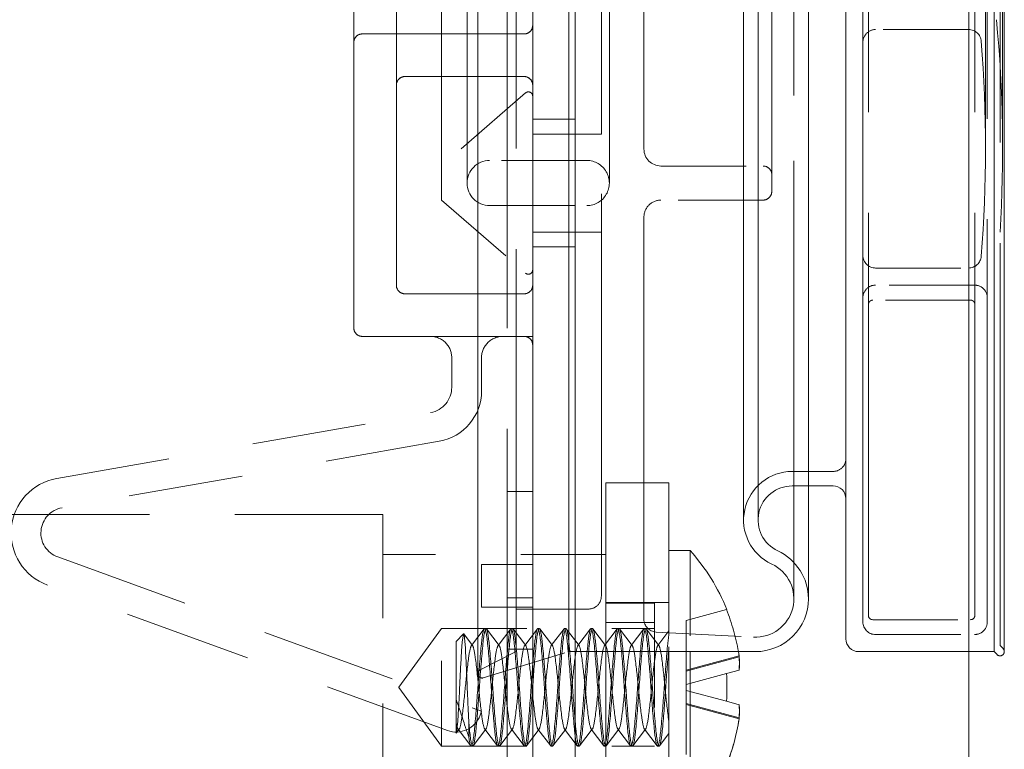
# Model space of a CAD drawing. Extents: x 5.1 to 61.7, y -5.9 to 61.5.
# Tile 9 of 22: x 38.783 to 39.939, y 13.101 to 13.957. Entities that reach past the tile are written whole.
import ezdxf

# ---------------------------------------------------------------- set-up
doc = ezdxf.new("R2010")
doc.units = 0
doc.header["$MEASUREMENT"] = 0
doc.linetypes.add('DASHED', pattern=[15, 12, -3])

msp = doc.modelspace()

# ---------------------------------------------------------------- linework, layer by layer
at = {"color": 7, "lineweight": 13}
for p, q in [((39.897149, -5.888254), (39.897149, 27.888248)), ((39.385251, 27.650231), (39.385251, 12.876597)), ((39.435252, 13.055415), (39.435252, 27.125415)), ((39.752841, 13.230418), (39.752841, 26.830411)), ((39.708841, 13.27742), (39.708841, 26.783411)), ((39.708841, 13.409909), (39.737842, 13.409909)), ((39.435252, 13.215419), (39.646842, 13.215419)), ((39.471253, 13.017415), (39.471253, 13.215419)), ((39.471253, 13.215419), (39.471253, 13.173415)), ((39.545252, 13.215419), (39.545252, 13.173415)), ((39.57025, 13.215419), (39.57025, 13.173415)), ((39.626729, 13.215419), (39.627722, 13.209209)), ((39.627556, 13.210319), (39.626729, 13.215419)), ((39.767841, 13.215419), (39.897149, 13.215419)), ((39.627556, 13.193672), (39.612749, 13.189707)), ((39.471253, 13.026339), (39.471253, 13.173415)), ((39.545252, 13.026339), (39.545252, 13.173415)), ((39.57025, 13.173415), (39.57025, 13.012916)), ((39.612749, 13.157123), (39.627722, 13.15311)), ((39.627556, 13.136505), (39.627722, 13.137616))]:
    msp.add_line(p, q, dxfattribs=at)
at = {"color": 7, "linetype": 'DASHED', "lineweight": 13, "ltscale": 0.03937}
for p, q in [((39.355353, 27.650231), (39.355353, 12.876597)), ((39.385251, 13.015415), (39.385251, 27.165414)), ((39.32084, 13.189419), (39.32084, 26.87141)), ((39.32084, 26.87141), (39.32084, 13.189419)), ((39.36584, 13.215419), (39.36584, 26.84541)), ((39.427841, 13.215419), (39.427841, 26.84541)), ((39.427841, 26.84541), (39.427841, 13.215419)), ((39.926767, 13.215419), (39.926767, 26.84541)), ((39.926767, 26.84541), (39.926767, 13.215419)), ((39.933842, 13.222488), (39.933842, 26.83834)), ((39.93884, 26.84541), (39.93884, 13.215419)), ((39.93884, 13.215419), (39.93884, 26.84541)), ((39.51584, 13.253419), (39.51584, 26.80741)), ((39.772839, 13.25042), (39.772839, 26.810411)), ((39.779341, 13.257917), (39.779341, 26.802911)), ((39.904341, 13.257917), (39.904341, 26.802911)), ((39.91884, 13.25042), (39.91884, 26.810411)), ((39.465841, 13.280419), (39.465841, 26.78041)), ((39.69184, 26.783411), (39.69184, 13.27742)), ((39.69184, 13.27742), (39.69184, 26.783411)), ((39.708841, 26.783411), (39.708841, 13.27742)), ((39.63284, 13.36991), (39.63284, 26.690917)), ((39.63284, 26.690917), (39.63284, 13.36991)), ((39.649841, 13.36991), (39.649841, 26.690917)), ((39.649841, 26.690917), (39.649841, 13.36991)), ((39.752841, 13.441912), (39.752841, 26.618917)), ((39.175252, 13.595413), (39.175252, 26.585415)), ((39.225252, 13.645414), (39.225252, 26.535414)), ((39.772839, 13.680631), (39.772839, 26.380195)), ((39.278252, 13.745415), (39.278252, 26.315413)), ((39.66584, 13.755416), (39.66584, 26.305415)), ((39.308251, 13.765413), (39.308251, 26.295414)), ((39.308251, 26.295414), (39.308251, 13.765413)), ((39.475251, 26.295414), (39.475251, 13.765413)), ((39.475251, 13.765413), (39.475251, 26.295414)), ((39.51584, 13.805412), (39.51584, 26.255414)), ((39.916841, 26.255195), (39.916841, 13.805633)), ((39.916841, 13.805633), (39.916841, 26.255195)), ((39.936841, 26.255195), (39.936841, 13.805633)), ((39.936841, 13.805633), (39.936841, 26.255195)), ((39.465841, 13.822915), (39.465841, 26.237913))]:
    msp.add_line(p, q, dxfattribs=at)
at = {"color": 7, "linetype": 'DASHED', "lineweight": 13, "ltscale": 0.00475}
for p, q in [((39.185253, 13.940415), (39.375252, 13.940415)), ((39.375252, 13.940415), (39.185253, 13.940415)), ((39.185253, 13.940415), (39.375252, 13.940415))]:
    msp.add_line(p, q, dxfattribs=at)
at = {"color": 7, "linetype": 'DASHED', "lineweight": 13, "ltscale": 0.002725}
for p, q in [((39.896834, 13.945634), (39.78784, 13.945634)), ((39.78784, 13.665632), (39.896834, 13.665632))]:
    msp.add_line(p, q, dxfattribs=at)
at = {"color": 7, "linetype": 'DASHED', "lineweight": 13, "ltscale": 0.008375}
msp.add_line((39.175252, 13.595413), (39.175252, 13.930414), dxfattribs=at)
at = {"color": 7, "linetype": 'DASHED', "lineweight": 13, "ltscale": 0.005875}
msp.add_line((39.225252, 13.880413), (39.225252, 13.645414), dxfattribs=at)
at = {"color": 7, "linetype": 'DASHED', "lineweight": 13, "ltscale": 0.0035}
for p, q in [((39.375252, 13.890415), (39.235254, 13.890415)), ((39.235254, 13.890415), (39.375252, 13.890415)), ((39.375252, 13.890415), (39.235254, 13.890415)), ((39.235254, 13.635413), (39.375252, 13.635413)), ((39.375252, 13.635413), (39.235254, 13.635413)), ((39.235254, 13.635413), (39.375252, 13.635413))]:
    msp.add_line(p, q, dxfattribs=at)
at = {"color": 7, "linetype": 'DASHED', "lineweight": 13, "ltscale": 0.003269}
for p, q in [((39.376973, 13.871191), (39.278252, 13.785415)), ((39.278252, 13.745415), (39.376973, 13.659639))]:
    msp.add_line(p, q, dxfattribs=at)
at = {"color": 7, "linetype": 'DASHED', "lineweight": 13, "ltscale": 0.00125}
for p, q in [((39.435252, 13.840414), (39.385251, 13.840414)), ((39.385251, 13.840414), (39.435252, 13.840414)), ((39.435252, 13.840414), (39.385251, 13.840414)), ((39.385251, 13.690416), (39.435252, 13.690416)), ((39.435252, 13.690416), (39.385251, 13.690416)), ((39.385251, 13.690416), (39.435252, 13.690416)), ((39.325252, 13.267524), (39.325252, 13.317525))]:
    msp.add_line(p, q, dxfattribs=at)
at = {"color": 7, "linetype": 'DASHED', "lineweight": 13, "ltscale": 0.002015}
for p, q in [((39.465841, 13.822915), (39.385251, 13.822915)), ((39.385251, 13.707915), (39.465841, 13.707915))]:
    msp.add_line(p, q, dxfattribs=at)
at = {"color": 7, "linetype": 'DASHED', "lineweight": 13, "ltscale": 0.00285}
for p, q in [((39.448752, 13.791912), (39.33475, 13.791912)), ((39.33475, 13.738913), (39.448752, 13.738913)), ((39.471253, 13.215419), (39.471253, 13.329415))]:
    msp.add_line(p, q, dxfattribs=at)
at = {"color": 7, "linetype": 'DASHED', "lineweight": 13, "ltscale": 0.003}
for p, q in [((39.53584, 13.785415), (39.655839, 13.785415)), ((39.655839, 13.745415), (39.53584, 13.745415))]:
    msp.add_line(p, q, dxfattribs=at)
at = {"color": 7, "linetype": 'DASHED', "lineweight": 13, "ltscale": 0.015875}
msp.add_line((39.435252, 13.690416), (39.435252, 13.055415), dxfattribs=at)
at = {"color": 7, "linetype": 'DASHED', "lineweight": 13, "ltscale": 0.0029}
for p, q in [((39.903841, 13.645635), (39.78784, 13.645635)), ((39.78784, 13.235416), (39.903841, 13.235416))]:
    msp.add_line(p, q, dxfattribs=at)
at = {"color": 7, "linetype": 'DASHED', "lineweight": 13, "ltscale": 0.002875}
for p, q in [((39.89934, 13.62792), (39.784339, 13.62792)), ((39.784339, 13.252919), (39.89934, 13.252919))]:
    msp.add_line(p, q, dxfattribs=at)
at = {"color": 7, "linetype": 'DASHED', "lineweight": 13, "ltscale": 0.005}
for p, q in [((39.385251, 13.585417), (39.185253, 13.585417)), ((39.185253, 13.585417), (39.385251, 13.585417)), ((39.385251, 13.585417), (39.185253, 13.585417))]:
    msp.add_line(p, q, dxfattribs=at)
at = {"color": 7, "linetype": 'DASHED', "lineweight": 13, "ltscale": 0.01425}
msp.add_line((39.385251, 13.015415), (39.385251, 13.585417), dxfattribs=at)
at = {"color": 7, "linetype": 'DASHED', "lineweight": 13, "ltscale": 0.000871}
msp.add_line((39.290252, 13.525588), (39.290252, 13.560416), dxfattribs=at)
at = {"color": 7, "linetype": 'DASHED', "lineweight": 13, "ltscale": 0.000976}
msp.add_line((39.325252, 13.560416), (39.325252, 13.521392), dxfattribs=at)
at = {"color": 7, "linetype": 'DASHED', "lineweight": 13, "ltscale": 0.011137}
msp.add_line((38.826746, 13.418685), (39.265461, 13.496041), dxfattribs=at)
at = {"color": 7, "linetype": 'DASHED', "lineweight": 13, "ltscale": 0.011242}
msp.add_line((39.275671, 13.462303), (38.832823, 13.384217), dxfattribs=at)
at = {"color": 7, "linetype": 'DASHED', "lineweight": 13, "ltscale": 0.0012}
msp.add_line((39.68984, 13.426913), (39.737842, 13.426913), dxfattribs=at)
at = {"color": 7, "linetype": 'DASHED', "lineweight": 13, "ltscale": 0.00495}
for p, q in [((39.471253, 13.413413), (39.471253, 13.215419)), ((39.545252, 13.413413), (39.545252, 13.215419))]:
    msp.add_line(p, q, dxfattribs=at)
at = {"color": 7, "linetype": 'DASHED', "lineweight": 13, "ltscale": 0.00185}
for p, q in [((39.545252, 13.413413), (39.471253, 13.413413)), ((39.545252, 13.272917), (39.471253, 13.272917))]:
    msp.add_line(p, q, dxfattribs=at)
at = {"color": 7, "linetype": 'DASHED', "lineweight": 13, "ltscale": 0.000475}
msp.add_line((39.68984, 13.409909), (39.708841, 13.409909), dxfattribs=at)
at = {"color": 7, "linetype": 'DASHED', "lineweight": 13, "ltscale": 0.000747}
for p, q in [((39.385251, 13.403416), (39.355353, 13.403416)), ((39.385251, 13.403416), (39.355353, 13.403416)), ((39.385251, 13.278415), (39.355353, 13.278415)), ((39.385251, 13.218413), (39.355353, 13.218413))]:
    msp.add_line(p, q, dxfattribs=at)
at = {"color": 7, "linetype": 'DASHED', "lineweight": 13, "ltscale": 0.014475}
msp.add_line((39.209254, 13.376412), (38.630251, 13.376412), dxfattribs=at)
at = {"color": 7, "linetype": 'DASHED', "lineweight": 13, "ltscale": 0.01015}
msp.add_line((39.209254, 13.376412), (39.209254, 12.970413), dxfattribs=at)
at = {"color": 7, "linetype": 'DASHED', "lineweight": 13, "ltscale": 0.013235}
msp.add_line((38.827772, 13.326483), (39.325252, 13.145416), dxfattribs=at)
at = {"color": 7, "linetype": 'DASHED', "lineweight": 13, "ltscale": 0.00655}
msp.add_line((39.471253, 13.329415), (39.209254, 13.329415), dxfattribs=at)
at = {"color": 7, "linetype": 'DASHED', "lineweight": 13, "ltscale": 0.000625}
msp.add_line((39.57025, 13.333913), (39.545252, 13.333913), dxfattribs=at)
at = {"color": 7, "linetype": 'DASHED', "lineweight": 13, "ltscale": 0.008025}
msp.add_line((39.545252, 13.333913), (39.545252, 13.012916), dxfattribs=at)
at = {"color": 7, "linetype": 'DASHED', "lineweight": 13, "ltscale": 0.004012}
for p, q in [((39.57025, 13.333913), (39.57025, 13.173415)), ((39.57025, 13.173415), (39.57025, 13.012916))]:
    msp.add_line(p, q, dxfattribs=at)
at = {"color": 7, "linetype": 'DASHED', "lineweight": 13, "ltscale": 0.002962}
msp.add_line((39.57025, 13.333913), (39.57025, 13.215419), dxfattribs=at)
at = {"color": 7, "linetype": 'DASHED', "lineweight": 13, "ltscale": 0.0015}
for p, q in [((39.325252, 13.317525), (39.385251, 13.317525)), ((39.385251, 13.267524), (39.325252, 13.267524))]:
    msp.add_line(p, q, dxfattribs=at)
at = {"color": 7, "linetype": 'DASHED', "lineweight": 13, "ltscale": 0.012485}
msp.add_line((39.285091, 13.122784), (38.815803, 13.293592), dxfattribs=at)
at = {"color": 7, "linetype": 'DASHED', "lineweight": 13, "ltscale": 0.001425}
for p, q in [((39.528251, 13.272412), (39.471253, 13.272412)), ((39.528251, 13.249728), (39.471253, 13.249728)), ((39.528251, 13.249728), (39.471253, 13.249728))]:
    msp.add_line(p, q, dxfattribs=at)
at = {"color": 7, "linetype": 'DASHED', "lineweight": 13, "ltscale": 0.000567}
msp.add_line((39.528251, 13.249728), (39.528251, 13.272412), dxfattribs=at)
at = {"color": 7, "linetype": 'DASHED', "lineweight": 13, "ltscale": 0.002125}
msp.add_line((39.45084, 13.265419), (39.36584, 13.265419), dxfattribs=at)
at = {"color": 7, "linetype": 'DASHED', "lineweight": 13, "ltscale": 0.001229}
for p, q in [((39.565252, 13.251977), (39.612749, 13.264703)), ((39.565252, 13.176976), (39.612749, 13.189707)), ((39.565252, 13.169849), (39.612749, 13.157123))]:
    msp.add_line(p, q, dxfattribs=at)
at = {"color": 7, "linetype": 'DASHED', "lineweight": 13, "ltscale": 1.4e-05}
msp.add_line((39.613287, 13.264847), (39.612749, 13.264703), dxfattribs=at)
at = {"color": 7, "linetype": 'DASHED', "lineweight": 13, "ltscale": 0.003816}
msp.add_line((39.528251, 13.249728), (39.528251, 13.097097), dxfattribs=at)
at = {"color": 7, "linetype": 'DASHED', "lineweight": 13, "ltscale": 0.001488}
msp.add_line((39.565252, 13.251977), (39.565252, 13.19247), dxfattribs=at)
at = {"color": 7, "linetype": 'DASHED', "lineweight": 13, "ltscale": 0.002127}
for p, q in [((39.228251, 13.173597), (39.278252, 13.242413)), ((39.228251, 13.173232), (39.278252, 13.104416))]:
    msp.add_line(p, q, dxfattribs=at)
at = {"color": 7, "linetype": 'DASHED', "lineweight": 13, "ltscale": 0.00345}
msp.add_line((39.278252, 13.104416), (39.278252, 13.242413), dxfattribs=at)
msp.add_line((39.278252, 13.104416), (39.278252, 13.242413), dxfattribs=at)
at = {"color": 7, "linetype": 'DASHED', "lineweight": 13, "ltscale": 0.00625}
for p, q in [((39.278252, 13.242413), (39.528251, 13.242413)), ((39.278252, 13.104416), (39.528251, 13.104416))]:
    msp.add_line(p, q, dxfattribs=at)
at = {"color": 7, "linetype": 'DASHED', "lineweight": 13, "ltscale": 0.000309}
msp.add_line((39.295251, 13.227414), (39.303988, 13.236151), dxfattribs=at)
at = {"color": 7, "linetype": 'DASHED', "lineweight": 13, "ltscale": 0.000429}
msp.add_line((39.314638, 13.222435), (39.304271, 13.236098), dxfattribs=at)
at = {"color": 7, "linetype": 'DASHED', "lineweight": 13, "ltscale": 0.000617}
for p, q in [((39.328286, 13.242111), (39.313367, 13.222435)), ((39.345886, 13.222435), (39.330968, 13.242111)), ((39.359535, 13.242111), (39.344617, 13.222435)), ((39.377139, 13.222435), (39.362219, 13.242111)), ((39.390785, 13.242111), (39.375865, 13.222435)), ((39.408387, 13.222435), (39.393469, 13.242111)), ((39.422036, 13.242111), (39.407118, 13.222435)), ((39.439637, 13.222435), (39.424717, 13.242111)), ((39.453284, 13.242111), (39.438366, 13.222435)), ((39.470888, 13.222435), (39.45597, 13.242111)), ((39.484536, 13.242111), (39.469617, 13.222435)), ((39.502136, 13.222435), (39.487218, 13.242111)), ((39.515785, 13.242111), (39.500867, 13.222435)), ((39.533389, 13.222435), (39.518469, 13.242111)), ((39.31266, 13.104714), (39.29774, 13.12439)), ((39.330262, 13.12439), (39.315344, 13.104714)), ((39.343911, 13.104714), (39.328993, 13.12439)), ((39.361512, 13.12439), (39.346592, 13.104714)), ((39.375159, 13.104714), (39.360241, 13.12439)), ((39.392763, 13.12439), (39.377845, 13.104714)), ((39.406411, 13.104714), (39.391492, 13.12439)), ((39.424011, 13.12439), (39.409093, 13.104714)), ((39.43766, 13.104714), (39.422742, 13.12439)), ((39.455264, 13.12439), (39.440344, 13.104714)), ((39.46891, 13.104714), (39.45399, 13.12439)), ((39.486512, 13.12439), (39.471594, 13.104714)), ((39.500161, 13.104714), (39.485243, 13.12439)), ((39.517762, 13.12439), (39.502842, 13.104714)), ((39.531409, 13.104714), (39.516491, 13.12439))]:
    msp.add_line(p, q, dxfattribs=at)
at = {"color": 7, "linetype": 'DASHED', "lineweight": 13, "ltscale": 4.5e-05}
for p, q in [((39.328733, 13.242413), (39.330521, 13.242413)), ((39.359984, 13.242413), (39.361769, 13.242413)), ((39.391234, 13.242413), (39.39302, 13.242413)), ((39.422482, 13.242413), (39.42427, 13.242413)), ((39.453735, 13.242413), (39.455518, 13.242413)), ((39.484983, 13.242413), (39.486771, 13.242413)), ((39.516234, 13.242413), (39.518019, 13.242413)), ((39.313109, 13.104416), (39.314895, 13.104416)), ((39.344357, 13.104416), (39.346145, 13.104416)), ((39.37561, 13.104416), (39.377393, 13.104416)), ((39.406858, 13.104416), (39.408646, 13.104416)), ((39.438109, 13.104416), (39.439894, 13.104416)), ((39.469359, 13.104416), (39.471145, 13.104416)), ((39.500607, 13.104416), (39.502395, 13.104416)), ((39.53186, 13.104416), (39.533643, 13.104416))]:
    msp.add_line(p, q, dxfattribs=at)
at = {"color": 7, "linetype": 'DASHED', "lineweight": 13, "ltscale": 0.002865}
msp.add_line((39.530061, 13.238439), (39.644501, 13.23248), dxfattribs=at)
at = {"color": 7, "linetype": 'DASHED', "lineweight": 13, "ltscale": 0.000543}
msp.add_line((39.54525, 13.239756), (39.532115, 13.222435), dxfattribs=at)
at = {"color": 7, "linetype": 'DASHED', "lineweight": 13, "ltscale": 0.001692}
msp.add_line((39.295251, 13.227414), (39.295251, 13.159728), dxfattribs=at)
at = {"color": 7, "linetype": 'DASHED', "lineweight": 13, "ltscale": 0.000125}
for p, q in [((39.937374, 13.218956), (39.933842, 13.222488)), ((39.926767, 13.215419), (39.930305, 13.211881)), ((39.325252, 13.145416), (39.323543, 13.140715))]:
    msp.add_line(p, q, dxfattribs=at)
at = {"color": 7, "linetype": 'DASHED', "lineweight": 13, "ltscale": 0.001186}
msp.add_line((39.36584, 13.215419), (39.323569, 13.193874), dxfattribs=at)
at = {"color": 7, "linetype": 'DASHED', "lineweight": 13, "ltscale": 0.002629}
msp.add_line((39.327304, 13.184637), (39.427841, 13.215419), dxfattribs=at)
at = {"color": 7, "linetype": 'DASHED', "lineweight": 13, "ltscale": 0.009002}
msp.add_line((39.355353, 13.218413), (39.355353, 12.858315), dxfattribs=at)
at = {"color": 7, "linetype": 'DASHED', "lineweight": 13, "ltscale": 0.008545}
msp.add_line((39.385251, 13.218413), (39.385251, 12.876597), dxfattribs=at)
at = {"color": 7, "linetype": 'DASHED', "lineweight": 13, "ltscale": 0.000185}
msp.add_line((39.427841, 13.215419), (39.435252, 13.215419), dxfattribs=at)
at = {"color": 7, "linetype": 'DASHED', "lineweight": 13, "ltscale": 0.001613}
for p, q in [((39.565252, 13.193624), (39.627556, 13.210319)), ((39.565252, 13.153201), (39.627556, 13.13651))]:
    msp.add_line(p, q, dxfattribs=at)
at = {"color": 7, "linetype": 'DASHED', "lineweight": 13, "ltscale": 0.00074}
msp.add_line((39.897149, 13.215419), (39.926767, 13.215419), dxfattribs=at)
at = {"color": 7, "linetype": 'DASHED', "lineweight": 13, "ltscale": 0.001617}
for p, q in [((39.627722, 13.209209), (39.565252, 13.19247)), ((39.627722, 13.137616), (39.565252, 13.154355))]:
    msp.add_line(p, q, dxfattribs=at)
at = {"color": 7, "linetype": 'DASHED', "lineweight": 13, "ltscale": 0.000387}
msp.add_line((39.565252, 13.19247), (39.565252, 13.176976), dxfattribs=at)
at = {"color": 7, "linetype": 'DASHED', "lineweight": 13, "ltscale": 0.000178}
msp.add_line((39.565252, 13.176976), (39.565252, 13.169849), dxfattribs=at)
at = {"color": 7, "linetype": 'DASHED', "lineweight": 13, "ltscale": 9e-06}
msp.add_line((39.228251, 13.173232), (39.228251, 13.173597), dxfattribs=at)
at = {"color": 7, "linetype": 'DASHED', "lineweight": 13, "ltscale": 0.000416}
msp.add_line((39.565252, 13.169849), (39.565252, 13.153201), dxfattribs=at)
at = {"color": 7, "linetype": 'DASHED', "lineweight": 13, "ltscale": 0.000551}
msp.add_line((39.295251, 13.159728), (39.295251, 13.137707), dxfattribs=at)
at = {"color": 7, "linetype": 'DASHED', "lineweight": 13, "ltscale": 0.001459}
msp.add_line((39.565252, 13.153201), (39.565252, 13.094852), dxfattribs=at)
at = {"color": 7, "linetype": 'DASHED', "lineweight": 13, "ltscale": 0.00011}
msp.add_line((39.295251, 13.137707), (39.295251, 13.133295), dxfattribs=at)
at = {"color": 7, "linetype": 'DASHED', "lineweight": 13, "ltscale": 0.000337}
msp.add_line((39.295251, 13.133295), (39.295251, 13.119819), dxfattribs=at)
at = {"color": 7, "linetype": 'DASHED', "lineweight": 13, "ltscale": 0.0002}
msp.add_line((39.310252, 13.132579), (39.31099, 13.124625), dxfattribs=at)
at = {"color": 7, "linetype": 'DASHED', "lineweight": 13, "ltscale": 0.000431}
msp.add_line((39.310252, 13.11535), (39.310252, 13.132579), dxfattribs=at)
at = {"color": 7, "linetype": 'DASHED', "lineweight": 13, "ltscale": 0.00013}
msp.add_line((39.545252, 13.133295), (39.544471, 13.138447), dxfattribs=at)
at = {"color": 7, "linetype": 'DASHED', "lineweight": 13, "ltscale": 7e-06}
msp.add_line((39.295251, 13.119819), (39.295251, 13.119521), dxfattribs=at)
at = {"color": 7, "linetype": 'DASHED', "lineweight": 13, "ltscale": 5e-06}
msp.add_line((39.295409, 13.119646), (39.295251, 13.119521), dxfattribs=at)
at = {"color": 7, "linetype": 'DASHED', "lineweight": 13, "ltscale": 0.000149}
msp.add_line((39.299014, 13.12439), (39.295409, 13.119646), dxfattribs=at)
at = {"color": 7, "linetype": 'DASHED', "lineweight": 13, "ltscale": 0.000462}
msp.add_line((39.54525, 13.11944), (39.534095, 13.104714), dxfattribs=at)
at = {"color": 7, "linetype": 'DASHED', "lineweight": 13, "ltscale": 0.03937}
for points in [[(39.303988, 13.236151), (39.302484, 13.226342), (39.301755, 13.216197)], [(39.306213, 13.21935), (39.305189, 13.231759), (39.304656, 13.235017), (39.304396, 13.235868), (39.304269, 13.236098)], [(39.297308, 13.133776), (39.296351, 13.123726), (39.295722, 13.120386), (39.295515, 13.119824), (39.295409, 13.119646)]]:
    msp.add_lwpolyline(points, dxfattribs=at)
for centre, radius, start, end in [((39.37525, 13.950416), 0.01, 270.001541, 359.998458), ((39.375252, 13.950416), 0.009999, 269.99564, 359.996971), ((39.375252, 13.950416), 0.01, 269.999997, 0), ((38.338839, 13.805633), 1.598, 356.48862, 5.440578), ((39.185253, 13.930414), 0.01, 90.001546, 179.998461), ((39.185253, 13.930414), 0.01, 90.000003, 180.000005), ((39.185253, 13.930414), 0.009999, 89.995638, 179.996972), ((39.78784, 13.93063), 0.015, 90.000003, 180.000005), ((39.896834, 13.93063), 0.015, 4.587094, 90.000003), ((38.338839, 13.805633), 1.578, 355.412906, 4.587094), ((39.235251, 13.880413), 0.009999, 89.995638, 179.996972), ((39.235254, 13.880413), 0.01, 90.001546, 179.998461), ((39.235254, 13.880413), 0.01, 90.000003, 180.000005), ((39.37525, 13.880413), 0.01, 0.001542, 89.998459), ((39.375252, 13.880413), 0.009999, 0.003029, 90.00436), ((39.375252, 13.880413), 0.01, 0, 90.000003), ((39.380253, 13.867413), 0.005, 0, 130.986048), ((39.53584, 13.805412), 0.02, 180.000005, 269.999997), ((39.33475, 13.765413), 0.0265, 90.000003, 269.999997), ((39.448752, 13.765413), 0.0265, 269.999997, 90.000003), ((39.655839, 13.775414), 0.01, 0, 90.000003), ((39.655839, 13.755416), 0.01, 269.999997, 360), ((39.53584, 13.725413), 0.02, 90.000003, 180.000005), ((39.78784, 13.680631), 0.015, 180.000005, 269.999997), ((39.896834, 13.680631), 0.015, 269.999997, 355.412906), ((39.380253, 13.663417), 0.005, 229.013952, 360), ((39.235251, 13.645414), 0.009999, 180.003028, 270.004362), ((39.235254, 13.645414), 0.01, 180.001539, 269.998454), ((39.235254, 13.645414), 0.01, 180.000005, 269.999997), ((39.37525, 13.645414), 0.01, 270.001541, 359.998458), ((39.375252, 13.645414), 0.009999, 269.99564, 359.996971), ((39.375252, 13.645414), 0.01, 269.999997, 0), ((39.78784, 13.630631), 0.015, 90.000003, 180.000005), ((39.903841, 13.630631), 0.015, 0, 90.000003), ((39.784339, 13.622917), 0.005, 90.000003, 180.000005), ((39.89934, 13.622917), 0.005, 0, 90.000003), ((39.185253, 13.595413), 0.01, 180.001539, 269.998454), ((39.185253, 13.595413), 0.01, 180.000005, 269.999997), ((39.185253, 13.595413), 0.009999, 180.003028, 270.004362), ((39.265252, 13.560416), 0.025, 0, 90.000003), ((39.350252, 13.560416), 0.025, 90.000003, 180.000005), ((39.375252, 13.575415), 0.01, 0, 90.000003), ((39.260252, 13.525588), 0.03, 280.000002, 360), ((39.265252, 13.521392), 0.06, 280.000002, 360), ((39.737842, 13.441912), 0.015, 269.999997, 360), ((38.838032, 13.354675), 0.065, 100.000001, 250.000001), ((39.68984, 13.36991), 0.057, 90.000003, 245.066344), ((39.68984, 13.36991), 0.04, 90.000003, 245.066344), ((38.838032, 13.354675), 0.03, 100.000001, 250.000001), ((39.389605, 13.173415), 0.241646, 22.23301, 41.619935), ((39.646842, 13.27742), 0.062, 0, 65.066342), ((39.646842, 13.27742), 0.045, 267.019043, 65.066342), ((39.45084, 13.280419), 0.015, 269.999997, 360), ((39.385948, 13.173766), 0.244357, 9.815041, 21.849396), ((39.385948, 13.173766), 0.244358, 9.815467, 21.849381), ((39.784339, 13.257917), 0.005, 180.000005, 269.999997), ((39.89934, 13.257917), 0.005, 269.999997, 360), ((39.530841, 13.253419), 0.015, 180.000005, 267.019043), ((39.78784, 13.25042), 0.015, 180.000005, 269.999997), ((39.903841, 13.25042), 0.015, 269.999997, 360), ((39.304108, 13.236041), 0.000166, 20.260938, 136.913806), ((39.32883, 13.241808), 0.00062, 98.852372, 150.542874), ((39.330425, 13.241808), 0.00062, 29.457124, 81.147627), ((39.360078, 13.241808), 0.00062, 98.852372, 150.542874), ((39.361673, 13.241808), 0.00062, 29.457124, 81.147627), ((39.391328, 13.241808), 0.00062, 98.852372, 150.542874), ((39.392926, 13.241808), 0.00062, 29.457124, 81.147627), ((39.422579, 13.241808), 0.00062, 98.852372, 150.542874), ((39.424174, 13.241808), 0.00062, 29.457124, 81.147627), ((39.453829, 13.241808), 0.00062, 98.852372, 150.542874), ((39.455425, 13.241808), 0.00062, 29.457124, 81.147627), ((39.48508, 13.241808), 0.00062, 98.852372, 150.542874), ((39.486675, 13.241808), 0.00062, 29.457124, 81.147627), ((39.516328, 13.241808), 0.00062, 98.852372, 150.542874), ((39.517923, 13.241808), 0.00062, 29.457124, 81.147627), ((39.73976, 13.20474), 0.19695, 170.977475, 174.912429), ((39.314138, 13.221998), 0.000882, 99.018168, 150.442307), ((39.313864, 13.221998), 0.000882, 29.557698, 80.981831), ((41.183467, 13.049533), 1.866652, 174.692292, 176.194715), ((41.18525, 13.049533), 1.866652, 174.692292, 176.194715), ((37.474, 13.049533), 1.866652, 3.805283, 5.30771), ((37.475788, 13.049533), 1.866652, 3.805283, 5.307711), ((39.345391, 13.221998), 0.000882, 99.018168, 150.442307), ((39.345114, 13.221998), 0.000882, 29.557698, 80.981831), ((41.214715, 13.049533), 1.866652, 174.692292, 176.194715), ((41.216503, 13.049533), 1.866652, 174.692292, 176.194715), ((37.505253, 13.049533), 1.866652, 3.805283, 5.307711), ((37.507038, 13.049533), 1.866652, 3.805283, 5.307711), ((39.376639, 13.221998), 0.000882, 99.018168, 150.442307), ((39.376365, 13.221998), 0.000882, 29.557698, 80.981831), ((41.245963, 13.049533), 1.866652, 174.692292, 176.194715), ((41.247751, 13.049533), 1.866652, 174.692292, 176.194715), ((37.536501, 13.049533), 1.866652, 3.805283, 5.307711), ((37.538289, 13.049533), 1.866652, 3.805283, 5.307711), ((39.407889, 13.221998), 0.000882, 99.018168, 150.442307), ((39.407613, 13.221998), 0.000882, 29.557698, 80.981831), ((41.277216, 13.049533), 1.866652, 174.692292, 176.194715), ((41.279004, 13.049533), 1.866652, 174.692292, 176.194715), ((37.567751, 13.049533), 1.866652, 3.805283, 5.307711), ((37.569537, 13.049533), 1.866652, 3.805283, 5.307711), ((39.43914, 13.221998), 0.000882, 99.018168, 150.442307), ((39.438866, 13.221998), 0.000882, 29.557698, 80.981831), ((41.308464, 13.049533), 1.866652, 174.692292, 176.194715), ((41.310252, 13.049533), 1.866652, 174.692292, 176.194715), ((37.599002, 13.049533), 1.866652, 3.805283, 5.307711), ((37.600787, 13.049533), 1.866652, 3.805283, 5.30771), ((39.470388, 13.221998), 0.000882, 99.018168, 150.442307), ((39.470114, 13.221998), 0.000882, 29.557698, 80.981831), ((41.339717, 13.049533), 1.866652, 174.692292, 176.194715), ((41.3415, 13.049533), 1.866652, 174.692292, 176.194715), ((37.63025, 13.049533), 1.866652, 3.805283, 5.30771), ((37.632038, 13.049533), 1.866652, 3.805283, 5.307711), ((39.501641, 13.221998), 0.000882, 99.018168, 150.442307), ((39.501364, 13.221998), 0.000882, 29.557698, 80.981831), ((41.370965, 13.049533), 1.866652, 174.692292, 176.194715), ((41.372753, 13.049533), 1.866652, 174.692292, 176.194715), ((37.661503, 13.049533), 1.866652, 3.805283, 5.307711), ((37.663288, 13.049533), 1.866652, 3.805283, 5.307711), ((39.532889, 13.221998), 0.000882, 99.018168, 150.442307), ((39.532615, 13.221998), 0.000882, 29.557698, 80.981831), ((41.402218, 13.049533), 1.866652, 174.692292, 176.194715), ((42.818325, 13.01295), 3.522444, 176.692172, 177.389015), ((37.014473, 13.086077), 2.295622, 2.180387, 3.328245), ((41.434153, 13.047183), 1.896896, 174.741155, 176.184293), ((39.933842, 13.215419), 0.005, 225, 45.000001), ((40.269518, 13.083986), 0.967463, 172.612582, 174.696377), ((38.358486, 13.083986), 0.967463, 5.303621, 7.387425), ((40.300769, 13.083986), 0.967463, 172.612582, 174.696377), ((38.389734, 13.083986), 0.967463, 5.303621, 7.387425), ((40.332022, 13.083986), 0.967463, 172.612582, 174.696377), ((38.420984, 13.083986), 0.967463, 5.303621, 7.387425), ((40.36327, 13.083986), 0.967463, 172.612582, 174.696377), ((38.452235, 13.083986), 0.967463, 5.303621, 7.387425), ((40.394518, 13.083986), 0.967463, 172.612582, 174.696377), ((38.483483, 13.083986), 0.967463, 5.303621, 7.387425), ((40.425766, 13.083986), 0.967463, 172.612582, 174.696377), ((38.514736, 13.083986), 0.967463, 5.303621, 7.387425), ((40.457019, 13.083986), 0.967463, 172.612582, 174.696377), ((38.545984, 13.083986), 0.967463, 5.303621, 7.387425), ((40.488272, 13.083986), 0.967463, 172.612582, 174.696377), ((38.577234, 13.083986), 0.967463, 5.303621, 7.387425), ((39.32584, 13.189419), 0.005, 117.007916, 287.022892), ((37.574573, 13.249824), 1.726647, 356.146273, 357.463685), ((38.342859, 13.262843), 0.967463, 352.612575, 354.696379), ((43.798367, 13.351666), 4.493457, 182.273492, 182.794717), ((37.458376, 13.297297), 1.866652, 354.692289, 356.194717), ((37.460164, 13.297297), 1.866652, 354.692289, 356.194717), ((40.285145, 13.262843), 0.967463, 185.303623, 187.387418), ((38.37411, 13.262843), 0.967463, 352.612575, 354.696379), ((41.199091, 13.297297), 1.866652, 183.805285, 185.307708), ((41.200879, 13.297297), 1.866652, 183.805285, 185.307708), ((37.489626, 13.297297), 1.866652, 354.692289, 356.194717), ((37.491412, 13.297297), 1.866652, 354.692289, 356.194717), ((40.316393, 13.262843), 0.967463, 185.303623, 187.387418), ((38.405358, 13.262843), 0.967463, 352.612575, 354.696379), ((41.230339, 13.297297), 1.866652, 183.805285, 185.307708), ((41.232127, 13.297297), 1.866652, 183.805285, 185.307708), ((37.520877, 13.297297), 1.866652, 354.692289, 356.194717), ((37.522662, 13.297297), 1.866652, 354.69229, 356.194717), ((40.347641, 13.262843), 0.967463, 185.303623, 187.387418), ((38.436611, 13.262843), 0.967463, 352.612575, 354.696379), ((41.261592, 13.297297), 1.866652, 183.805285, 185.307708), ((41.263375, 13.297297), 1.866652, 183.805285, 185.307708), ((37.552125, 13.297297), 1.866652, 354.69229, 356.194717), ((37.553913, 13.297297), 1.866652, 354.692289, 356.194717), ((40.378894, 13.262843), 0.967463, 185.303623, 187.387418), ((38.467859, 13.262843), 0.967463, 352.612575, 354.696379), ((41.29284, 13.297297), 1.866652, 183.805285, 185.307708), ((41.294628, 13.297297), 1.866652, 183.805285, 185.307708), ((37.583378, 13.297297), 1.866652, 354.692289, 356.194717), ((37.585163, 13.297297), 1.866652, 354.692289, 356.194717), ((40.410147, 13.262843), 0.967463, 185.303623, 187.387418), ((38.499109, 13.262843), 0.967463, 352.612575, 354.696379), ((41.324088, 13.297297), 1.866652, 183.805285, 185.307708), ((41.325876, 13.297297), 1.866652, 183.805285, 185.307708), ((37.614626, 13.297297), 1.866652, 354.692289, 356.194717), ((37.616414, 13.297297), 1.866652, 354.692289, 356.194717), ((40.441395, 13.262843), 0.967463, 185.303623, 187.387418), ((38.53036, 13.262843), 0.967463, 352.612575, 354.696379), ((41.355341, 13.297297), 1.866652, 183.805285, 185.307708), ((41.357129, 13.297297), 1.866652, 183.805285, 185.307708), ((37.645876, 13.297297), 1.866652, 354.692289, 356.194717), ((37.647662, 13.297297), 1.866652, 354.692289, 356.194717), ((40.472643, 13.262843), 0.967463, 185.303623, 187.387418), ((38.561608, 13.262843), 0.967463, 352.612575, 354.696379), ((41.386589, 13.297297), 1.866652, 183.805285, 185.307708), ((41.388377, 13.297297), 1.866652, 183.805285, 185.307708), ((37.677127, 13.297297), 1.866652, 354.69229, 356.194717), ((37.678912, 13.297297), 1.866652, 354.69229, 356.194717), ((40.503891, 13.262843), 0.967463, 185.303623, 187.387418), ((38.267904, 12.798572), 1.08899, 17.587314, 19.368811), ((39.295352, 13.150976), 0.03, 250.000001, 339.999999), ((39.385818, 13.173102), 0.24449, 338.153138, 351.390603), ((39.298514, 13.124832), 0.000882, 209.568307, 260.986989), ((39.29824, 13.124832), 0.000882, 279.018169, 330.442302), ((39.600217, 13.222229), 0.30904, 197.825901, 200.233652), ((39.329764, 13.124832), 0.000882, 209.557693, 260.981832), ((39.329488, 13.124832), 0.000882, 279.018169, 330.442302), ((39.361015, 13.124832), 0.000882, 209.557693, 260.981832), ((39.360741, 13.124832), 0.000882, 279.018169, 330.442302), ((39.392263, 13.124832), 0.000882, 209.557693, 260.981832), ((39.391989, 13.124832), 0.000882, 279.018169, 330.442302), ((39.423516, 13.124832), 0.000882, 209.557693, 260.981832), ((39.423239, 13.124832), 0.000882, 279.018169, 330.442302), ((39.454764, 13.124832), 0.000882, 209.557693, 260.981832), ((39.45449, 13.124832), 0.000882, 279.018169, 330.442302), ((39.486014, 13.124832), 0.000882, 209.557693, 260.981832), ((39.485738, 13.124832), 0.000882, 279.018169, 330.442302), ((39.517265, 13.124832), 0.000882, 209.557693, 260.981832), ((39.516991, 13.124832), 0.000882, 279.018169, 330.442302), ((39.313203, 13.105022), 0.00062, 209.457208, 261.147649), ((39.314801, 13.105022), 0.00062, 278.852373, 330.542876), ((39.344454, 13.105022), 0.00062, 209.457126, 261.147628), ((39.346049, 13.105022), 0.00062, 278.852373, 330.542876), ((39.375704, 13.105022), 0.00062, 209.457126, 261.147628), ((39.3773, 13.105022), 0.00062, 278.852373, 330.542876), ((39.406955, 13.105022), 0.00062, 209.457126, 261.147628), ((39.40855, 13.105022), 0.00062, 278.852373, 330.542876), ((39.438203, 13.105022), 0.00062, 209.457126, 261.147628), ((39.439798, 13.105022), 0.00062, 278.852373, 330.542876), ((39.469453, 13.105022), 0.00062, 209.457126, 261.147628), ((39.471051, 13.105022), 0.00062, 278.852373, 330.542876), ((39.500704, 13.105022), 0.00062, 209.457126, 261.147628), ((39.502299, 13.105022), 0.00062, 278.852373, 330.542876), ((39.531954, 13.105022), 0.00062, 209.457126, 261.147628), ((39.53355, 13.105022), 0.00062, 278.852373, 330.542883)]:
    msp.add_arc(centre, radius, start, end, dxfattribs=at)
at = {"color": 7, "lineweight": 13}
for centre, radius, start, end in [((39.737842, 13.39491), 0.015, 0, 90.000003), ((39.646842, 13.27742), 0.062, 269.999997, 360), ((39.767841, 13.230418), 0.015, 180.000005, 269.999997), ((39.365119, 13.173415), 0.248166, 356.236026, 3.763985), ((39.365136, 13.173415), 0.248149, 356.235902, 3.764355), ((39.385818, 13.173102), 0.244492, 338.153338, 351.391795)]:
    msp.add_arc(centre, radius, start, end, dxfattribs=at)
at = {"color": 7, "linetype": 'DASHED', "lineweight": 13, "ltscale": 0.03937}
for centre, major_axis, ratio, start_param, end_param in [((39.32678, 13.173424), (-0.001961, -0.068989), 0.068284, 3.23705915, 3.92900256), ((39.328565, 13.173405), (-0.001961, -0.069008), 0.068277, 3.1435316, 3.92887233), ((39.330687, 13.173405), (0.001961, -0.069008), 0.068277, 2.35431298, 3.13965371), ((39.332472, 13.173424), (0.001961, -0.068989), 0.068284, 2.35418275, 3.04612615), ((39.35803, 13.173424), (-0.001961, -0.068989), 0.068284, 3.23705915, 3.92900256), ((39.359818, 13.173405), (-0.001961, -0.069008), 0.068277, 3.1435316, 3.92887233), ((39.361938, 13.173405), (0.001961, -0.069008), 0.068277, 2.35431298, 3.13965371), ((39.363723, 13.173424), (0.001961, -0.068989), 0.068284, 2.35418293, 3.04612618), ((39.389281, 13.173424), (-0.001961, -0.068989), 0.068284, 3.23705915, 3.92900256), ((39.391066, 13.173405), (-0.001961, -0.069008), 0.068277, 3.1435316, 3.92887233), ((39.393186, 13.173405), (0.001961, -0.069008), 0.068277, 2.35431323, 3.13965371), ((39.394973, 13.173424), (0.001961, -0.068989), 0.068284, 2.35418275, 3.04612615), ((39.420531, 13.173424), (-0.001961, -0.068989), 0.068284, 3.23705915, 3.92900256), ((39.422317, 13.173405), (-0.001961, -0.069008), 0.068277, 3.14353159, 3.92887208), ((39.424438, 13.173405), (0.001961, -0.069008), 0.068277, 2.35431298, 3.13965371), ((39.426221, 13.173424), (0.001961, -0.068989), 0.068284, 2.35418275, 3.04612615), ((39.451779, 13.173424), (-0.001961, -0.068989), 0.068284, 3.23705913, 3.92900238), ((39.453567, 13.173405), (-0.001961, -0.069008), 0.068277, 3.1435316, 3.92887233), ((39.455687, 13.173405), (0.001961, -0.069008), 0.068277, 2.35431298, 3.13965371), ((39.457474, 13.173424), (0.001961, -0.068989), 0.068284, 2.35418275, 3.04612615), ((39.48303, 13.173424), (-0.001961, -0.068989), 0.068284, 3.23705915, 3.92900256), ((39.484815, 13.173405), (-0.001961, -0.069008), 0.068277, 3.1435316, 3.92887233), ((39.486937, 13.173405), (0.001961, -0.069008), 0.068277, 2.35431298, 3.13965371), ((39.488722, 13.173424), (0.001961, -0.068989), 0.068284, 2.35418275, 3.04612615), ((39.51428, 13.173424), (-0.001961, -0.068989), 0.068284, 3.23705915, 3.92900256), ((39.516068, 13.173405), (-0.001961, -0.069008), 0.068277, 3.1435316, 3.92887233), ((39.518188, 13.173405), (0.001961, -0.069008), 0.068277, 2.35431298, 3.13965371), ((39.519973, 13.173424), (0.001961, -0.068989), 0.068284, 2.35418293, 3.04612618), ((39.312047, 13.173415), (-0.00197, -0.049448), 0.095204, 3.27693481, 3.93078553), ((39.315954, 13.173415), (0.00197, -0.049448), 0.095204, 2.35239978, 3.0062505), ((39.3433, 13.173415), (-0.00197, -0.049448), 0.095204, 3.27693481, 3.93078553), ((39.347205, 13.173415), (0.00197, -0.049448), 0.095204, 2.35239978, 3.0062505), ((39.374548, 13.173415), (-0.00197, -0.049448), 0.095204, 3.27693481, 3.93078553), ((39.378455, 13.173415), (0.00197, -0.049448), 0.095204, 2.35239978, 3.0062505), ((39.405799, 13.173415), (-0.00197, -0.049448), 0.095204, 3.27693481, 3.93078553), ((39.409704, 13.173415), (0.00197, -0.049448), 0.095204, 2.35239978, 3.0062505), ((39.437049, 13.173415), (-0.00197, -0.049448), 0.095204, 3.27693481, 3.93078553), ((39.440956, 13.173415), (0.00197, -0.049448), 0.095204, 2.35239978, 3.0062505), ((39.468297, 13.173415), (-0.00197, -0.049448), 0.095204, 3.27693481, 3.93078553), ((39.472204, 13.173415), (0.00197, -0.049448), 0.095204, 2.35239978, 3.0062505), ((39.49955, 13.173415), (-0.00197, -0.049448), 0.095204, 3.27693481, 3.93078553), ((39.503455, 13.173415), (0.00197, -0.049448), 0.095204, 2.35239978, 3.0062505), ((39.530798, 13.173415), (-0.00197, -0.049448), 0.095204, 3.27693481, 3.93078553), ((39.534705, 13.173415), (0.00197, -0.049448), 0.095204, 2.35239978, 3.0062505), ((39.40621, 13.205514), (-0.210547, 0.108926), 0.637157, 3.46549406, 3.51576985), ((39.296423, 13.173415), (0.00197, -0.049448), 0.095204, 5.6550145, 6.14788136), ((39.30033, 13.173415), (-0.00197, -0.049448), 0.095204, 0.13534216, 0.78919287), ((39.327674, 13.173415), (0.00197, -0.049448), 0.095204, 5.49399243, 6.14784315), ((39.331579, 13.173415), (-0.00197, -0.049448), 0.095204, 0.13534216, 0.78919287), ((39.358924, 13.173415), (0.00197, -0.049448), 0.095204, 5.49399243, 6.14784315), ((39.362831, 13.173415), (-0.00197, -0.049448), 0.095204, 0.13534216, 0.78919287), ((39.390172, 13.173415), (0.00197, -0.049448), 0.095204, 5.49399243, 6.14784315), ((39.394079, 13.173415), (-0.00197, -0.049448), 0.095204, 0.13534216, 0.78919287), ((39.421425, 13.173415), (0.00197, -0.049448), 0.095204, 5.49399243, 6.14784315), ((39.42533, 13.173415), (-0.00197, -0.049448), 0.095204, 0.13534216, 0.78919287), ((39.452673, 13.173415), (0.00197, -0.049448), 0.095204, 5.49399243, 6.14784315), ((39.45658, 13.173415), (-0.00197, -0.049448), 0.095204, 0.13534216, 0.78919287), ((39.483924, 13.173415), (0.00197, -0.049448), 0.095204, 5.49399243, 6.14784315), ((39.487829, 13.173415), (-0.00197, -0.049448), 0.095204, 0.13534216, 0.78919287), ((39.515174, 13.173415), (0.00197, -0.049448), 0.095204, 5.49399243, 6.14784315), ((39.519081, 13.173415), (-0.00197, -0.049448), 0.095204, 0.13534216, 0.78919287), ((39.312941, 13.173424), (0.001961, -0.069008), 0.068277, 5.49590393, 6.28124629), ((39.315061, 13.173424), (-0.001961, -0.069008), 0.068277, 0.00193894, 0.78727952), ((39.316848, 13.1734), (-0.001961, -0.068989), 0.068284, 0.0954665, 0.78740989), ((39.342406, 13.1734), (0.001961, -0.068989), 0.068284, 5.4957754, 6.18771881), ((39.344192, 13.173424), (0.001961, -0.069008), 0.068277, 5.49590589, 6.28124637), ((39.346313, 13.173424), (-0.001961, -0.069008), 0.068277, 0.00193894, 0.78727967), ((39.348096, 13.1734), (-0.001961, -0.068989), 0.068284, 0.09546649, 0.78740982), ((39.373654, 13.1734), (0.001961, -0.068989), 0.068284, 5.49577558, 6.18771883), ((39.375442, 13.173424), (0.001961, -0.069008), 0.068277, 5.49590567, 6.28124636), ((39.377562, 13.173424), (-0.001961, -0.069008), 0.068277, 0.00193894, 0.78727957), ((39.379349, 13.1734), (-0.001961, -0.068989), 0.068284, 0.0954665, 0.78740993), ((39.404905, 13.1734), (0.001961, -0.068989), 0.068284, 5.4957754, 6.18771881), ((39.40669, 13.173424), (0.001961, -0.069008), 0.068277, 5.49590564, 6.28124636), ((39.408812, 13.173424), (-0.001961, -0.069008), 0.068277, 0.00193894, 0.78727972), ((39.410597, 13.1734), (-0.001961, -0.068989), 0.068284, 0.09546649, 0.78740986), ((39.436155, 13.1734), (0.001961, -0.068989), 0.068284, 5.4957754, 6.18771881), ((39.437943, 13.173424), (0.001961, -0.069008), 0.068277, 5.49590572, 6.28124636), ((39.440063, 13.173424), (-0.001961, -0.069008), 0.068277, 0.00193894, 0.78727967), ((39.441848, 13.1734), (-0.001961, -0.068989), 0.068284, 0.09546648, 0.78740978), ((39.467406, 13.1734), (0.001961, -0.068989), 0.068284, 5.4957754, 6.18771881), ((39.469191, 13.173424), (0.001961, -0.069008), 0.068277, 5.49590564, 6.28124636), ((39.471311, 13.173424), (-0.001961, -0.069008), 0.068277, 0.00193894, 0.78727952), ((39.473098, 13.1734), (-0.001961, -0.068989), 0.068284, 0.0954665, 0.78740989), ((39.498656, 13.1734), (0.001961, -0.068989), 0.068284, 5.4957754, 6.18771881), ((39.500442, 13.173424), (0.001961, -0.069008), 0.068277, 5.49590577, 6.28124636), ((39.502563, 13.173424), (-0.001961, -0.069008), 0.068277, 0.00193894, 0.78727967), ((39.504346, 13.1734), (-0.001961, -0.068989), 0.068284, 0.09546649, 0.78740982), ((39.529904, 13.1734), (0.001961, -0.068989), 0.068284, 5.49577558, 6.18771883), ((39.531692, 13.173424), (0.001961, -0.069008), 0.068277, 5.49590564, 6.28124636), ((39.533812, 13.173424), (-0.001961, -0.069008), 0.068277, 0.00193898, 0.78728051), ((39.535599, 13.1734), (-0.001961, -0.068989), 0.068284, 0.09546652, 0.78740979), ((39.311156, 13.173477), (0.001961, -0.069061), 0.068255, 5.71077558, 6.18775847)]:
    msp.add_ellipse(centre, major_axis=major_axis, ratio=ratio, start_param=start_param, end_param=end_param, dxfattribs=at)
at = {"color": 7, "lineweight": 13}
for centre, major_axis, ratio, start_param, end_param in [((39.40621, 13.143536), (0.207202, 0.115169), 0.68455, 5.87940569, 5.97536968), ((39.40621, 13.141316), (0.210547, 0.108926), 0.637157, 5.90900811, 6.0049721), ((39.40621, 13.203288), (-0.207202, 0.115169), 0.68455, 3.44940828, 3.54537227), ((39.40621, 13.205514), (-0.210547, 0.108926), 0.637157, 3.41980586, 3.46549406)]:
    msp.add_ellipse(centre, major_axis=major_axis, ratio=ratio, start_param=start_param, end_param=end_param, dxfattribs=at)

doc.saveas('drawing.dxf')
